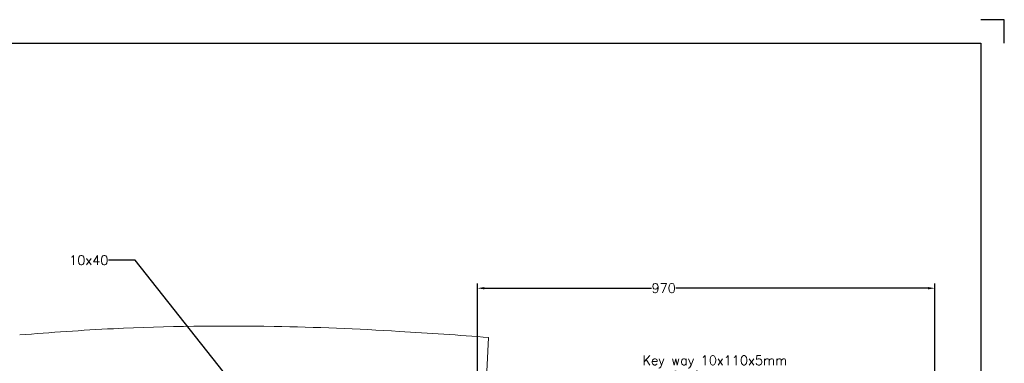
# Model space of a CAD drawing. Header units: millimetres. Extents: x -20098 to -16918, y -36937 to -34787.
# Tile 5 of 5: x -19005 to -16918, y -35516 to -34787. Entities that reach past the tile are written whole.
import ezdxf

# ---------------------------------------------------------------- set-up
doc = ezdxf.new("R2010")
doc.units = ezdxf.units.MM
doc.header["$LTSCALE"] = 25
doc.header["$PDMODE"] = 34
doc.header["$PDSIZE"] = 5
doc.layers.add('DIMS', color=7, linetype='Continuous', lineweight=15)
doc.layers.add('RAMME', color=7, linetype='Continuous')
doc.layers.add('Y-10-CANOEBODY', color=7, linetype='Continuous')
doc.styles.add('ROMANS', font='romans')
doc.dimstyles.new('Text 20', dxfattribs={"dimtxt": 20, "dimasz": 15, "dimexe": 10, "dimexo": 0, "dimgap": 0, "dimtad": 0, "dimdsep": 46, "dimtxsty": 'ROMANS', "dimcen": 10, "dimazin": 2, "dimtfac": 0.65, "dimtofl": 0, "dimtmove": 0, "dimatfit": 0, "dimfxl": 0, "dimtolj": 1, "dimarcsym": 0})

# ---------------------------------------------------------------- blocks, each defined once
blk = doc.blocks.new('*D13')
at = {"layer": 'Defpoints', "color": 0}
for p in [(-18035, -35356.3), (-17065, -35920.3), (-18035, -35950.3)]:
    blk.add_point(p, dxfattribs=at)
at = {"layer": 'DIMS', "color": 0, "lineweight": -2}
for p, q in [((-18035, -35950.3), (-18035, -35346.3)), ((-17065, -35920.3), (-17065, -35346.3)), ((-18020, -35356.3), (-17665.7, -35356.3)), ((-17080, -35356.3), (-17614.3, -35356.3))]:
    blk.add_line(p, q, dxfattribs=at)
at = {"layer": 'DIMS', "color": 0}
for points in [[(-18020, -35353.8), (-18020, -35358.8), (-18035, -35356.3)], [(-17080, -35353.8), (-17080, -35358.8), (-17065, -35356.3)]]:
    blk.add_solid(points, dxfattribs=at)
at = {"layer": 'DIMS', "color": 0, "insert": (-17640, -35356.3), "char_height": 20, "attachment_point": 5, "style": 'ROMANS'}
blk.add_mtext('\\A1;970', dxfattribs=at)

msp = doc.modelspace()

# ---------------------------------------------------------------- linework, layer by layer
at = {"layer": 'RAMME'}
for p, q in [((-16918.028, -34786.789), (-16968.028, -34786.789)), ((-16918.028, -34836.789), (-16918.028, -34786.789)), ((-20048.028, -34836.789), (-16968.028, -34836.789)), ((-16968.028, -34836.789), (-16968.028, -36886.789)), ((-16968.028, -34836.789), (-16968.028, -34836.789))]:
    msp.add_line(p, q, dxfattribs=at)
at = {"layer": 'Y-10-CANOEBODY', "color": 1, "linetype": 'Continuous', "lineweight": 0}
msp.add_line((-18027.307, -35797.234), (-18011.181, -35460.828), dxfattribs=at)
for centre, radius, start, end in [((-18563.86, -40653.823), 5217.318, 88.925541, 92.665213), ((-18579.393, -41742.766), 6306.364, 86.5572808, 88.9699665), ((-18479.651, -41789.368), 6355.628, 92.9475182, 94.7422996), ((-18775.217, -45177.561), 9746.724, 85.5040247, 86.6207126)]:
    msp.add_arc(centre, radius, start, end, dxfattribs=at)

# ---------------------------------------------------------------- texts
at = {"layer": 'DIMS', "char_height": 20, "style": 'ROMANS'}
for s, insert, attachment_point in [('\\A1;10x40', (-18817.028, -35306.789), 9), ('Key way 10x110x5mm\\Pon aft side', (-17684.91, -35499.268), 1)]:
    msp.add_mtext(s, dxfattribs=dict(at, insert=insert, attachment_point=attachment_point))

# ---------------------------------------------------------------- dimensions: what is measured, and where the dimension line sits
at = {"layer": 'DIMS'}
dim = msp.add_linear_dim(base=(-18035.028, -35356.289), p1=(-17065.028, -35920.289), p2=(-18035.028, -35950.289), dimstyle='Text 20', dxfattribs=at)
dim.commit()
dim.dimension.update_dxf_attribs({"geometry": '*D13', "text_midpoint": (-17640.028, -35356.289), "dimtype": 128})

# ---------------------------------------------------------------- leaders
at = {"layer": 'DIMS', "annotation_type": 0, "has_hookline": 1, "hookline_direction": 1, "text_width": 83.81}
msp.add_leader([(-18546.528, -35567.289), (-18760.028, -35296.789), (-18817.028, -35296.789)], dimstyle='Text 20', override={"dimgap": 0, "dimtad": 0}, dxfattribs=at)

doc.saveas('drawing.dxf')
